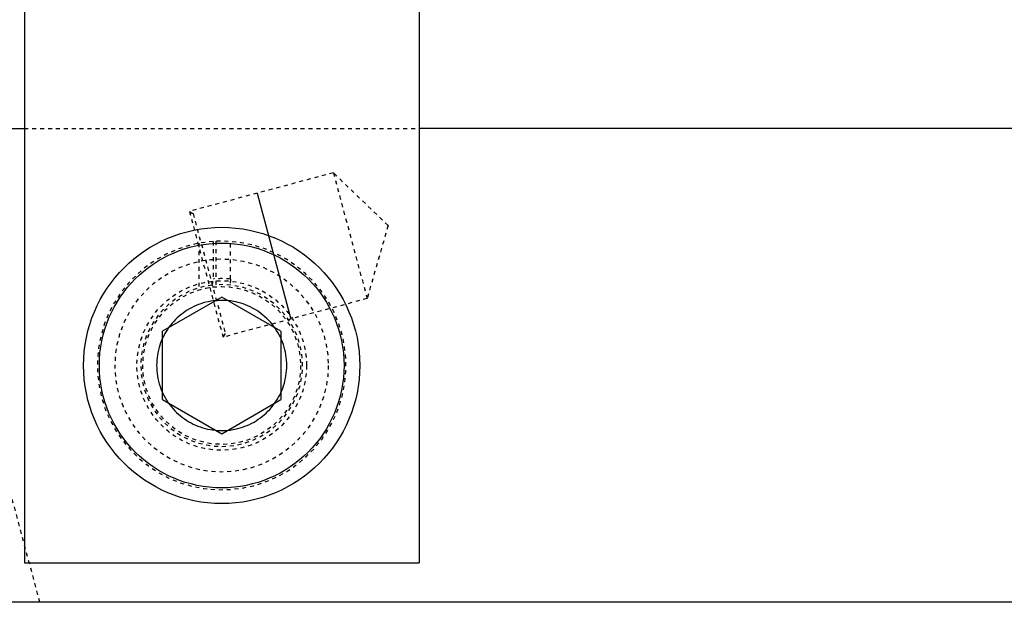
# Model space of a CAD drawing. Header units: millimetres. Extents: x -24622 to 57, y -1603 to 1112.
# Tile 15 of 219: x -23349 to -23324, y -292 to -278. Entities that reach past the tile are written whole.
import ezdxf

# ---------------------------------------------------------------- set-up
doc = ezdxf.new("R2010")
doc.units = ezdxf.units.MM
doc.linetypes.add('HIDDEN', pattern=[0.2, 0.1, -0.1])
doc.layers.add('DEFAULT_2', color=8, linetype='HIDDEN')

msp = doc.modelspace()

# ---------------------------------------------------------------- linework, layer by layer
at = {"color": 7, "linetype": 'Continuous'}
for p, q in [((-23349.094, -259.275), (-23349.094, -291.275)), ((-23339.094, -259.275), (-23339.094, -291.275)), ((-23376.094, -280.275), (-23349.094, -280.275)), ((-23256.094, -280.275), (-23339.094, -280.275)), ((-23343.196, -281.91), (-23342.342, -285.098)), ((-23344.094, -284.543), (-23345.594, -285.409)), ((-23342.594, -285.409), (-23344.094, -284.543)), ((-23345.594, -287.141), (-23345.594, -285.409)), ((-23342.594, -285.409), (-23342.594, -287.141)), ((-23345.594, -287.141), (-23344.094, -288.007)), ((-23344.094, -288.007), (-23342.594, -287.141)), ((-23349.094, -291.275), (-23339.094, -291.275)), ((-23256.094, -292.275), (-23376.094, -292.275))]:
    msp.add_line(p, q, dxfattribs=at)
for radius in [3.5, 3.1]:
    msp.add_circle((-23344.094, -286.275), radius, dxfattribs=at)
for points, start_tangent, end_tangent in [([(-23342.444, -286.275), (-23342.531, -285.746), (-23342.779, -285.277), (-23343.153, -284.92), (-23343.612, -284.697), (-23344.118, -284.625), (-23344.621, -284.711), (-23345.074, -284.947), (-23345.431, -285.307), (-23345.662, -285.761), (-23345.744, -286.275)], (-0.012023, 0.999928), (-0.013236, -0.999912)), ([(-23345.744, -286.275), (-23345.657, -286.804), (-23345.409, -287.272), (-23345.035, -287.63), (-23344.576, -287.852), (-23344.07, -287.924), (-23343.567, -287.838), (-23343.114, -287.602), (-23342.757, -287.242), (-23342.526, -286.788), (-23342.444, -286.275)], (0.012023, -0.999928), (0.013236, 0.999912))]:
    msp.add_spline(points, degree=3, dxfattribs=dict(at, start_tangent=start_tangent, end_tangent=end_tangent))
at = {"layer": 'DEFAULT_2', "color": 8, "linetype": 'HIDDEN'}
for p, q in [((-23348.701, -292.275), (-23351.916, -280.275)), ((-23349.094, -280.275), (-23339.094, -280.275)), ((-23341.264, -281.393), (-23344.914, -282.371)), ((-23339.879, -282.73), (-23341.264, -281.393)), ((-23341.264, -281.393), (-23340.41, -284.58)), ((-23344.914, -282.371), (-23344.817, -282.427)), ((-23344.914, -282.371), (-23344.06, -285.558)), ((-23344.817, -282.427), (-23344.004, -285.461)), ((-23339.879, -282.73), (-23340.41, -284.58)), ((-23344.314, -283.132), (-23344.314, -284.086)), ((-23344.231, -284.229), (-23344.231, -283.128)), ((-23343.874, -284.086), (-23343.874, -283.132)), ((-23344.671, -283.178), (-23344.671, -284.308)), ((-23340.41, -284.58), (-23344.06, -285.558)), ((-23344.004, -285.461), (-23344.06, -285.558))]:
    msp.add_line(p, q, dxfattribs=at)
for radius in [2.7, 2.15, 2]:
    msp.add_circle((-23344.094, -286.275), radius, dxfattribs=at)
for radius, start, end in [(3.15, 94.0049, 92.5002), (2.2, 84.2608, 95.7392), (2.05, 96.8414, 93.8434)]:
    msp.add_arc((-23344.094, -286.275), radius, start, end, dxfattribs=at)
for points, start_tangent, end_tangent in [([(-23344.336, -284.238), (-23344.327, -284.206), (-23344.314, -284.086)], (0.325842, 0.945424), (0, 1)), ([(-23343.874, -284.086), (-23343.875, -284.128), (-23343.896, -284.234)], (0, -1), (-0.355412, -0.93471))]:
    msp.add_spline(points, degree=3, dxfattribs=dict(at, start_tangent=start_tangent, end_tangent=end_tangent))

doc.saveas('drawing.dxf')
